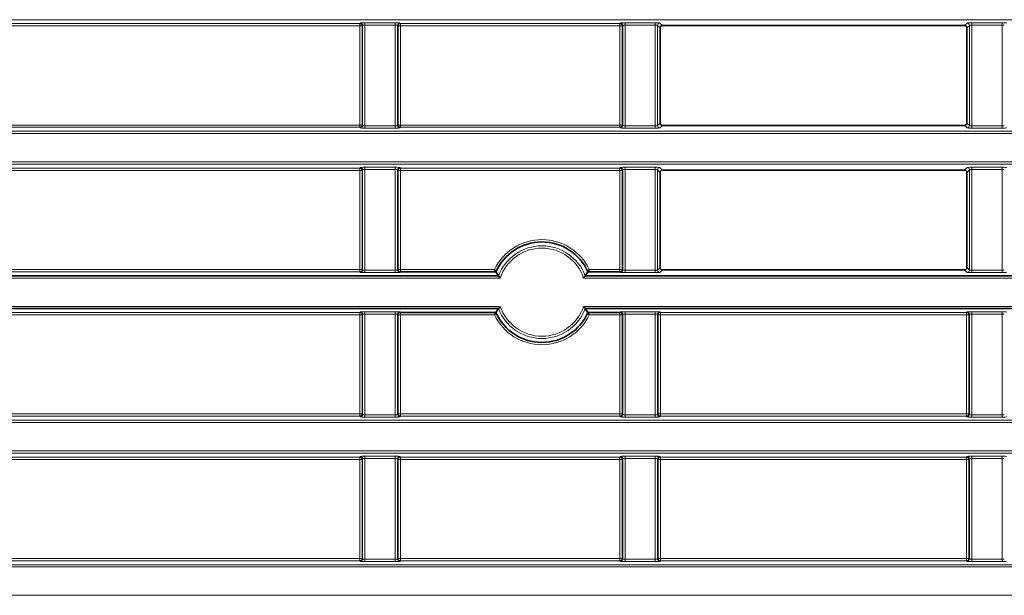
# Model space of a CAD drawing. Header units: millimetres. Extents: x 0 to 1118, y 0 to 864.
# Tile 82 of 256: x 47 to 69, y 476 to 489. Entities that reach past the tile are written whole.
import ezdxf

# ---------------------------------------------------------------- set-up
doc = ezdxf.new("R2010")
doc.units = ezdxf.units.MM

msp = doc.modelspace()

# ---------------------------------------------------------------- linework, layer by layer
at = {"color": 7, "linetype": 'Continuous', "lineweight": 18}
for p, q in [((225.0705, 488.5414), (35.9277, 488.5414)), ((37.5047, 488.4567), (54.559, 488.4567)), ((54.559, 488.4067), (37.5047, 488.4067)), ((54.5717, 488.4694), (54.559, 488.4567)), ((54.559, 488.4567), (54.559, 488.4067)), ((54.559, 488.4067), (54.6089, 488.4067)), ((54.559, 488.4067), (54.559, 486.2636)), ((54.6089, 488.4067), (54.6216, 488.4194)), ((54.6089, 486.2636), (54.6089, 488.4067)), ((54.6216, 488.4194), (54.6216, 486.2509)), ((55.3267, 488.4743), (54.6716, 488.4743)), ((54.6716, 488.4244), (54.6716, 488.4743)), ((54.6716, 488.4244), (55.3267, 488.4244)), ((54.6716, 486.2459), (54.6716, 488.4244)), ((55.3267, 488.4244), (55.3267, 488.4743)), ((55.3267, 488.4244), (55.3267, 486.2459)), ((55.3766, 486.2509), (55.3766, 488.4194)), ((55.3766, 488.4194), (55.3893, 488.4067)), ((55.3893, 488.4067), (55.3893, 486.2636)), ((55.3893, 488.4067), (55.4392, 488.4067)), ((55.4392, 488.4567), (55.4265, 488.4694)), ((60.184, 488.4567), (55.4392, 488.4567)), ((55.4392, 488.4067), (55.4392, 488.4567)), ((55.4392, 486.2636), (55.4392, 488.4067)), ((55.4392, 488.4067), (60.184, 488.4067)), ((60.1967, 488.4694), (60.184, 488.4567)), ((60.184, 488.4567), (60.184, 488.4067)), ((60.184, 488.4067), (60.2339, 488.4067)), ((60.184, 488.4067), (60.184, 486.2636)), ((60.2339, 488.4067), (60.2466, 488.4194)), ((60.2339, 486.2636), (60.2339, 488.4067)), ((60.2466, 488.4194), (60.2466, 486.2509)), ((60.9517, 488.4743), (60.2966, 488.4743)), ((60.2966, 488.4743), (60.2966, 488.4244)), ((60.2966, 488.4244), (60.9517, 488.4244)), ((60.2966, 486.2459), (60.2966, 488.4244)), ((60.9517, 488.4743), (60.9517, 488.4244)), ((60.9517, 488.4244), (60.9517, 486.2459)), ((61.0016, 486.2509), (61.0016, 488.4194)), ((61.0016, 488.4194), (61.0561, 488.3649)), ((61.106, 488.4149), (61.0515, 488.4694)), ((67.6967, 488.4694), (67.6422, 488.4149)), ((67.6921, 488.3649), (67.7466, 488.4194)), ((67.7466, 488.4194), (67.7466, 486.2509)), ((68.4517, 488.4743), (67.7966, 488.4743)), ((67.7966, 488.4244), (67.7966, 488.4743)), ((67.7966, 488.4244), (68.4517, 488.4244)), ((67.7966, 486.2459), (67.7966, 488.4244)), ((68.4517, 488.4244), (68.4517, 488.4743)), ((68.4517, 488.4244), (68.4517, 486.2459)), ((37.5047, 486.2636), (54.559, 486.2636)), ((54.559, 486.2636), (54.559, 486.2137)), ((54.6089, 486.2636), (54.559, 486.2636)), ((54.6216, 486.2509), (54.6089, 486.2636)), ((55.3893, 486.2636), (55.3766, 486.2509)), ((55.4392, 486.2636), (55.3893, 486.2636)), ((55.4392, 486.2137), (55.4392, 486.2636)), ((60.184, 486.2636), (55.4392, 486.2636)), ((60.2339, 486.2636), (60.184, 486.2636)), ((60.184, 486.2636), (60.184, 486.2137)), ((60.2466, 486.2509), (60.2339, 486.2636)), ((61.0561, 486.3054), (61.0016, 486.2509)), ((61.0515, 486.201), (61.106, 486.2555)), ((67.6422, 486.2555), (67.6967, 486.201)), ((67.7466, 486.2509), (67.6921, 486.3054)), ((35.9277, 486.1289), (225.0705, 486.1289)), ((225.0705, 486.079), (35.9277, 486.079)), ((54.559, 486.2137), (37.5047, 486.2137)), ((54.559, 486.2137), (54.5717, 486.201)), ((54.6716, 486.196), (54.6716, 486.2459)), ((55.3267, 486.2459), (54.6716, 486.2459)), ((54.6716, 486.196), (55.3267, 486.196)), ((55.3267, 486.196), (55.3267, 486.2459)), ((55.4265, 486.201), (55.4392, 486.2137)), ((55.4392, 486.2137), (60.184, 486.2137)), ((60.184, 486.2137), (60.1967, 486.201)), ((60.2966, 486.2459), (60.2966, 486.196)), ((60.9517, 486.2459), (60.2966, 486.2459)), ((60.2966, 486.196), (60.9517, 486.196)), ((60.9517, 486.2459), (60.9517, 486.196)), ((67.7966, 486.196), (67.7966, 486.2459)), ((68.4517, 486.2459), (67.7966, 486.2459)), ((67.7966, 486.196), (68.4517, 486.196)), ((68.4517, 486.196), (68.4517, 486.2459)), ((35.9277, 485.4664), (225.0705, 485.4664)), ((225.0705, 485.4164), (35.9277, 485.4164)), ((37.5047, 485.3317), (54.559, 485.3317)), ((54.559, 485.2817), (37.5047, 485.2817)), ((54.5717, 485.3444), (54.559, 485.3317)), ((54.559, 485.3317), (54.559, 485.2817)), ((54.559, 485.2817), (54.6089, 485.2817)), ((54.559, 485.2817), (54.559, 483.1386)), ((54.6089, 485.2817), (54.6216, 485.2944)), ((54.6089, 483.1386), (54.6089, 485.2817)), ((54.6216, 485.2944), (54.6216, 483.1259)), ((55.3267, 485.3493), (54.6716, 485.3493)), ((54.6716, 485.2994), (54.6716, 485.3493)), ((54.6716, 485.2994), (55.3267, 485.2994)), ((54.6716, 483.1209), (54.6716, 485.2994)), ((55.3267, 485.2994), (55.3267, 485.3493)), ((55.3267, 485.2994), (55.3267, 483.1209)), ((55.3766, 483.1259), (55.3766, 485.2944)), ((55.3766, 485.2944), (55.3893, 485.2817)), ((55.3893, 485.2817), (55.3893, 483.1386)), ((55.3893, 485.2817), (55.4392, 485.2817)), ((55.4392, 485.3317), (55.4265, 485.3444)), ((60.184, 485.3317), (55.4392, 485.3317)), ((55.4392, 485.2817), (55.4392, 485.3317)), ((55.4392, 485.2817), (60.184, 485.2817)), ((55.4392, 483.1386), (55.4392, 485.2817)), ((60.1967, 485.3444), (60.184, 485.3317)), ((60.184, 485.3317), (60.184, 485.2817)), ((60.184, 485.2817), (60.2339, 485.2817)), ((60.184, 485.2817), (60.184, 483.1386)), ((60.2339, 485.2817), (60.2466, 485.2944)), ((60.2339, 483.1386), (60.2339, 485.2817)), ((60.2466, 485.2944), (60.2466, 483.1259)), ((60.9517, 485.3493), (60.2966, 485.3493)), ((60.2966, 485.3493), (60.2966, 485.2994)), ((60.2966, 485.2994), (60.9517, 485.2994)), ((60.2966, 483.1209), (60.2966, 485.2994)), ((60.9517, 485.3493), (60.9517, 485.2994)), ((60.9517, 485.2994), (60.9517, 483.1209)), ((61.0016, 483.1259), (61.0016, 485.2944)), ((61.0016, 485.2944), (61.0561, 485.2399)), ((61.106, 485.2899), (61.0515, 485.3444)), ((67.6967, 485.3444), (67.6422, 485.2899)), ((67.6921, 485.2399), (67.7466, 485.2944)), ((67.7466, 485.2944), (67.7466, 483.1259)), ((68.4517, 485.3493), (67.7966, 485.3493)), ((67.7966, 485.2994), (67.7966, 485.3493)), ((67.7966, 485.2994), (68.4517, 485.2994)), ((67.7966, 483.1209), (67.7966, 485.2994)), ((68.4517, 485.2994), (68.4517, 485.3493)), ((68.4517, 485.2994), (68.4517, 483.1209)), ((37.5047, 483.1386), (54.559, 483.1386)), ((54.559, 483.0887), (37.5047, 483.0887)), ((54.6089, 483.1386), (54.559, 483.1386)), ((54.559, 483.1386), (54.559, 483.0887)), ((54.559, 483.0887), (54.5717, 483.076)), ((54.6216, 483.1259), (54.6089, 483.1386)), ((54.6716, 483.071), (54.6716, 483.1209)), ((55.3267, 483.1209), (54.6716, 483.1209)), ((54.6716, 483.071), (55.3267, 483.071)), ((55.3267, 483.071), (55.3267, 483.1209)), ((55.3893, 483.1386), (55.3766, 483.1259)), ((55.4392, 483.1386), (55.3893, 483.1386)), ((55.4265, 483.076), (55.4392, 483.0887)), ((55.4392, 483.0887), (55.4392, 483.1386)), ((57.4733, 483.1386), (55.4392, 483.1386)), ((60.184, 483.1386), (59.5249, 483.1386)), ((60.184, 483.1386), (60.184, 483.0887)), ((60.2339, 483.1386), (60.184, 483.1386)), ((60.184, 483.0887), (60.1967, 483.076)), ((60.2466, 483.1259), (60.2339, 483.1386)), ((60.2966, 483.1209), (60.2966, 483.071)), ((60.9517, 483.1209), (60.2966, 483.1209)), ((60.2966, 483.071), (60.9517, 483.071)), ((60.9517, 483.1209), (60.9517, 483.071)), ((61.0561, 483.1804), (61.0016, 483.1259)), ((61.0515, 483.076), (61.106, 483.1305)), ((67.6422, 483.1305), (67.6967, 483.076)), ((67.7466, 483.1259), (67.6921, 483.1804)), ((67.7966, 483.071), (67.7966, 483.1209)), ((68.4517, 483.1209), (67.7966, 483.1209)), ((67.7966, 483.071), (68.4517, 483.071)), ((68.4517, 483.071), (68.4517, 483.1209)), ((57.5971, 482.954), (35.9277, 482.954)), ((59.4011, 482.954), (91.8471, 482.954)), ((35.9277, 482.3414), (57.5971, 482.3414)), ((37.5047, 482.2067), (54.559, 482.2067)), ((54.5717, 482.2194), (54.559, 482.2067)), ((54.559, 482.2067), (54.559, 482.1567)), ((55.3267, 482.2243), (54.6716, 482.2243)), ((54.6716, 482.1744), (54.6716, 482.2243)), ((55.3267, 482.1744), (55.3267, 482.2243)), ((55.4392, 482.2067), (55.4265, 482.2194)), ((55.4392, 482.1567), (55.4392, 482.2067)), ((91.8471, 482.3414), (59.4011, 482.3414)), ((60.1967, 482.2194), (60.184, 482.2067)), ((60.184, 482.2067), (60.184, 482.1567)), ((60.9517, 482.2243), (60.2966, 482.2243)), ((60.2966, 482.1744), (60.2966, 482.2243)), ((60.9517, 482.1744), (60.9517, 482.2243)), ((61.0642, 482.2067), (61.0515, 482.2194)), ((67.684, 482.2067), (61.0642, 482.2067)), ((61.0642, 482.1567), (61.0642, 482.2067)), ((67.6967, 482.2194), (67.684, 482.2067)), ((67.684, 482.2067), (67.684, 482.1567)), ((68.4517, 482.2243), (67.7966, 482.2243)), ((67.7966, 482.1744), (67.7966, 482.2243)), ((68.4517, 482.1744), (68.4517, 482.2243)), ((54.559, 482.1567), (37.5047, 482.1567)), ((54.559, 482.1567), (54.6089, 482.1567)), ((54.559, 482.1567), (54.559, 480.0136)), ((54.6089, 482.1567), (54.6216, 482.1694)), ((54.6089, 480.0136), (54.6089, 482.1567)), ((54.6216, 482.1694), (54.6216, 480.0009)), ((54.6716, 482.1744), (55.3267, 482.1744)), ((54.6716, 479.9959), (54.6716, 482.1744)), ((55.3267, 482.1744), (55.3267, 479.9959)), ((55.3766, 480.0009), (55.3766, 482.1694)), ((55.3766, 482.1694), (55.3893, 482.1567)), ((55.3893, 482.1567), (55.3893, 480.0136)), ((55.3893, 482.1567), (55.4392, 482.1567)), ((55.4392, 482.1567), (57.4733, 482.1567)), ((55.4392, 480.0136), (55.4392, 482.1567)), ((59.5249, 482.1567), (60.184, 482.1567)), ((60.184, 482.1567), (60.2339, 482.1567)), ((60.184, 482.1567), (60.184, 480.0136)), ((60.2339, 482.1567), (60.2466, 482.1694)), ((60.2339, 480.0136), (60.2339, 482.1567)), ((60.2466, 482.1694), (60.2466, 480.0009)), ((60.2966, 482.1744), (60.9517, 482.1744)), ((60.2966, 479.9959), (60.2966, 482.1744)), ((60.9517, 482.1744), (60.9517, 479.9959)), ((61.0016, 480.0009), (61.0016, 482.1694)), ((61.0016, 482.1694), (61.0143, 482.1567)), ((61.0143, 482.1567), (61.0143, 480.0136)), ((61.0143, 482.1567), (61.0642, 482.1567)), ((61.0642, 482.1567), (67.684, 482.1567)), ((61.0642, 480.0136), (61.0642, 482.1567)), ((67.684, 482.1567), (67.7339, 482.1567)), ((67.684, 482.1567), (67.684, 480.0136)), ((67.7339, 482.1567), (67.7466, 482.1694)), ((67.7339, 480.0136), (67.7339, 482.1567)), ((67.7466, 482.1694), (67.7466, 480.0009)), ((67.7966, 482.1744), (68.4517, 482.1744)), ((67.7966, 479.9959), (67.7966, 482.1744)), ((68.4517, 482.1744), (68.4517, 479.9959)), ((35.9277, 479.8789), (225.0705, 479.8789)), ((37.5047, 480.0136), (54.559, 480.0136)), ((54.559, 479.9637), (37.5047, 479.9637)), ((54.6089, 480.0136), (54.559, 480.0136)), ((54.559, 480.0136), (54.559, 479.9637)), ((54.559, 479.9637), (54.5717, 479.951)), ((54.6216, 480.0009), (54.6089, 480.0136)), ((54.6716, 479.946), (54.6716, 479.9959)), ((55.3267, 479.9959), (54.6716, 479.9959)), ((54.6716, 479.946), (55.3267, 479.946)), ((55.3267, 479.946), (55.3267, 479.9959)), ((55.3893, 480.0136), (55.3766, 480.0009)), ((55.4392, 480.0136), (55.3893, 480.0136)), ((55.4265, 479.951), (55.4392, 479.9637)), ((55.4392, 479.9637), (55.4392, 480.0136)), ((60.184, 480.0136), (55.4392, 480.0136)), ((55.4392, 479.9637), (60.184, 479.9637)), ((60.2339, 480.0136), (60.184, 480.0136)), ((60.184, 480.0136), (60.184, 479.9637)), ((60.184, 479.9637), (60.1967, 479.951)), ((60.2466, 480.0009), (60.2339, 480.0136)), ((60.2966, 479.946), (60.2966, 479.9959)), ((60.9517, 479.9959), (60.2966, 479.9959)), ((60.2966, 479.946), (60.9517, 479.946)), ((60.9517, 479.946), (60.9517, 479.9959)), ((61.0143, 480.0136), (61.0016, 480.0009)), ((61.0642, 480.0136), (61.0143, 480.0136)), ((61.0515, 479.951), (61.0642, 479.9637)), ((61.0642, 479.9637), (61.0642, 480.0136)), ((67.684, 480.0136), (61.0642, 480.0136)), ((61.0642, 479.9637), (67.684, 479.9637)), ((67.7339, 480.0136), (67.684, 480.0136)), ((67.684, 480.0136), (67.684, 479.9637)), ((67.684, 479.9637), (67.6967, 479.951)), ((67.7466, 480.0009), (67.7339, 480.0136)), ((67.7966, 479.946), (67.7966, 479.9959)), ((68.4517, 479.9959), (67.7966, 479.9959)), ((67.7966, 479.946), (68.4517, 479.946)), ((68.4517, 479.946), (68.4517, 479.9959)), ((225.0705, 479.829), (35.9277, 479.829)), ((35.9277, 479.2164), (225.0705, 479.2164)), ((225.0705, 479.1664), (35.9277, 479.1664)), ((37.5047, 479.0817), (54.559, 479.0817)), ((54.559, 479.0317), (37.5047, 479.0317)), ((54.5717, 479.0944), (54.559, 479.0817)), ((54.559, 479.0817), (54.559, 479.0317)), ((54.559, 479.0317), (54.6089, 479.0317)), ((54.559, 479.0317), (54.559, 476.8886)), ((54.6089, 479.0317), (54.6216, 479.0444)), ((54.6089, 476.8886), (54.6089, 479.0317)), ((54.6216, 479.0444), (54.6216, 476.8759)), ((55.3267, 479.0993), (54.6716, 479.0993)), ((54.6716, 479.0494), (54.6716, 479.0993)), ((54.6716, 479.0494), (55.3267, 479.0494)), ((54.6716, 476.8709), (54.6716, 479.0494)), ((55.3267, 479.0494), (55.3267, 479.0993)), ((55.3267, 479.0494), (55.3267, 476.8709)), ((55.3766, 476.8759), (55.3766, 479.0444)), ((55.3766, 479.0444), (55.3893, 479.0317)), ((55.3893, 479.0317), (55.3893, 476.8886)), ((55.3893, 479.0317), (55.4392, 479.0317)), ((55.4392, 479.0817), (55.4265, 479.0944)), ((60.184, 479.0817), (55.4392, 479.0817)), ((55.4392, 479.0317), (55.4392, 479.0817)), ((55.4392, 476.8886), (55.4392, 479.0317)), ((55.4392, 479.0317), (60.184, 479.0317)), ((60.1967, 479.0944), (60.184, 479.0817)), ((60.184, 479.0817), (60.184, 479.0317)), ((60.184, 479.0317), (60.2339, 479.0317)), ((60.184, 479.0317), (60.184, 476.8886)), ((60.2339, 479.0317), (60.2466, 479.0444)), ((60.2339, 476.8886), (60.2339, 479.0317)), ((60.2466, 479.0444), (60.2466, 476.8759)), ((60.9517, 479.0993), (60.2966, 479.0993)), ((60.2966, 479.0494), (60.2966, 479.0993)), ((60.2966, 479.0494), (60.9517, 479.0494)), ((60.2966, 476.8709), (60.2966, 479.0494)), ((60.9517, 479.0494), (60.9517, 479.0993)), ((60.9517, 479.0494), (60.9517, 476.8709)), ((61.0016, 476.8759), (61.0016, 479.0444)), ((61.0016, 479.0444), (61.0143, 479.0317)), ((61.0143, 479.0317), (61.0143, 476.8886)), ((61.0143, 479.0317), (61.0642, 479.0317)), ((61.0642, 479.0817), (61.0515, 479.0944)), ((67.684, 479.0817), (61.0642, 479.0817)), ((61.0642, 479.0317), (61.0642, 479.0817)), ((61.0642, 479.0317), (67.684, 479.0317)), ((61.0642, 476.8886), (61.0642, 479.0317)), ((67.6967, 479.0944), (67.684, 479.0817)), ((67.684, 479.0817), (67.684, 479.0317)), ((67.684, 479.0317), (67.7339, 479.0317)), ((67.684, 479.0317), (67.684, 476.8886)), ((67.7339, 479.0317), (67.7466, 479.0444)), ((67.7339, 476.8886), (67.7339, 479.0317)), ((67.7466, 479.0444), (67.7466, 476.8759)), ((68.4517, 479.0993), (67.7966, 479.0993)), ((67.7966, 479.0494), (67.7966, 479.0993)), ((67.7966, 479.0494), (68.4517, 479.0494)), ((67.7966, 476.8709), (67.7966, 479.0494)), ((68.4517, 479.0494), (68.4517, 479.0993)), ((68.4517, 479.0494), (68.4517, 476.8709)), ((37.5047, 476.8886), (54.559, 476.8886)), ((54.6089, 476.8886), (54.559, 476.8886)), ((54.559, 476.8886), (54.559, 476.8387)), ((54.6216, 476.8759), (54.6089, 476.8886)), ((55.3893, 476.8886), (55.3766, 476.8759)), ((55.4392, 476.8886), (55.3893, 476.8886)), ((55.4392, 476.8387), (55.4392, 476.8886)), ((60.184, 476.8886), (55.4392, 476.8886)), ((60.184, 476.8886), (60.184, 476.8387)), ((60.2339, 476.8886), (60.184, 476.8886)), ((60.2466, 476.8759), (60.2339, 476.8886)), ((61.0143, 476.8886), (61.0016, 476.8759)), ((61.0642, 476.8886), (61.0143, 476.8886)), ((61.0642, 476.8387), (61.0642, 476.8886)), ((67.684, 476.8886), (61.0642, 476.8886)), ((67.7339, 476.8886), (67.684, 476.8886)), ((67.684, 476.8886), (67.684, 476.8387)), ((67.7466, 476.8759), (67.7339, 476.8886)), ((35.9277, 476.7539), (225.0705, 476.7539)), ((225.0705, 476.704), (35.9277, 476.704)), ((54.559, 476.8387), (37.5047, 476.8387)), ((54.559, 476.8387), (54.5717, 476.826)), ((54.6716, 476.821), (54.6716, 476.8709)), ((55.3267, 476.8709), (54.6716, 476.8709)), ((54.6716, 476.821), (55.3267, 476.821)), ((55.3267, 476.821), (55.3267, 476.8709)), ((55.4265, 476.826), (55.4392, 476.8387)), ((55.4392, 476.8387), (60.184, 476.8387)), ((60.184, 476.8387), (60.1967, 476.826)), ((60.2966, 476.821), (60.2966, 476.8709)), ((60.9517, 476.8709), (60.2966, 476.8709)), ((60.2966, 476.821), (60.9517, 476.821)), ((60.9517, 476.821), (60.9517, 476.8709)), ((61.0515, 476.826), (61.0642, 476.8387)), ((61.0642, 476.8387), (67.684, 476.8387)), ((67.684, 476.8387), (67.6967, 476.826)), ((67.7966, 476.821), (67.7966, 476.8709)), ((68.4517, 476.8709), (67.7966, 476.8709)), ((67.7966, 476.821), (68.4517, 476.821)), ((68.4517, 476.821), (68.4517, 476.8709)), ((35.9277, 476.0914), (225.0705, 476.0914))]:
    msp.add_line(p, q, dxfattribs=at)
at = {"color": 7, "linetype": 'Continuous', "lineweight": 35}
for p, q in [((67.6422, 488.4149), (61.106, 488.4149)), ((61.0561, 486.3054), (61.0561, 488.3649)), ((67.6921, 488.3649), (67.6921, 486.3054)), ((67.6422, 486.2555), (61.106, 486.2555)), ((61.0561, 483.1804), (61.0561, 485.2399)), ((67.6422, 485.2899), (61.106, 485.2899)), ((67.6921, 485.2399), (67.6921, 483.1804)), ((55.4392, 483.0887), (57.5053, 483.0887)), ((59.4929, 483.0887), (60.184, 483.0887)), ((67.6422, 483.1305), (61.106, 483.1305)), ((35.9277, 483.0039), (57.5621, 483.0039)), ((91.8121, 483.0039), (59.4362, 483.0039)), ((57.5621, 482.2914), (35.9277, 482.2914)), ((57.5053, 482.2067), (55.4392, 482.2067)), ((59.4362, 482.2914), (91.8121, 482.2914)), ((60.184, 482.2067), (59.4929, 482.2067))]:
    msp.add_line(p, q, dxfattribs=at)
at = {"color": 7, "linetype": 'Continuous', "lineweight": 18}
for centre, radius, start, end in [((54.5588, 488.4066), 0.0501, 0.1836, 89.8164), ((54.5715, 488.4193), 0.0501, 0.1836, 89.8164), ((55.4267, 488.4193), 0.0501, 90.1836, 179.8164), ((55.4394, 488.4066), 0.0501, 90.1836, 179.8164), ((60.1838, 488.4066), 0.0501, 0.1836, 89.8164), ((60.1965, 488.4193), 0.0501, 0.1836, 89.8164), ((61.0517, 488.4193), 0.0501, 90.1836, 179.8164), ((67.6965, 488.4193), 0.0501, 0.1836, 89.8164), ((54.5588, 486.2638), 0.0501, 270.1836, 359.8164), ((54.5715, 486.2511), 0.0501, 270.1836, 359.8164), ((55.4267, 486.2511), 0.0501, 180.1836, 269.8164), ((55.4394, 486.2638), 0.0501, 180.1836, 269.8164), ((60.1838, 486.2638), 0.0501, 270.1836, 359.8164), ((60.1965, 486.2511), 0.0501, 270.1836, 359.8164), ((61.0517, 486.2511), 0.0501, 180.1836, 269.8164), ((67.6965, 486.2511), 0.0501, 270.1836, 359.8164), ((54.5588, 485.2816), 0.0501, 0.1836, 89.8164), ((54.5715, 485.2943), 0.0501, 0.1836, 89.8164), ((55.4267, 485.2943), 0.0501, 90.1836, 179.8164), ((55.4394, 485.2816), 0.0501, 90.1836, 179.8164), ((60.1838, 485.2816), 0.0501, 0.1836, 89.8164), ((60.1965, 485.2943), 0.0501, 0.1836, 89.8164), ((61.0517, 485.2943), 0.0501, 90.1836, 179.8164), ((67.6965, 485.2943), 0.0501, 0.1836, 89.8164), ((58.4991, 482.6477), 1.1372, 25.57654, 154.42346), ((58.4991, 482.6477), 1.0025, 20.81495, 159.18505), ((58.4991, 482.6477), 0.9526, 18.75724, 161.24276), ((54.5588, 483.1388), 0.0501, 270.1836, 359.8164), ((54.5715, 483.1261), 0.0501, 270.1836, 359.8164), ((55.4267, 483.1261), 0.0501, 180.1836, 269.8164), ((55.4394, 483.1388), 0.0501, 180.1836, 269.8164), ((60.1838, 483.1388), 0.0501, 270.1836, 359.8164), ((60.1965, 483.1261), 0.0501, 270.1836, 359.8164), ((61.0517, 483.1261), 0.0501, 180.1836, 269.8164), ((67.6965, 483.1261), 0.0501, 270.1836, 359.8164), ((54.5588, 482.1566), 0.0501, 0.1836, 89.8164), ((54.5715, 482.1693), 0.0501, 0.1836, 89.8164), ((55.4267, 482.1693), 0.0501, 90.1836, 179.8164), ((55.4394, 482.1566), 0.0501, 90.1836, 179.8164), ((58.4991, 482.6477), 1.0025, 200.81495, 339.18505), ((58.4991, 482.6477), 0.9526, 198.75724, 341.24276), ((60.1838, 482.1566), 0.0501, 0.1836, 89.8164), ((60.1965, 482.1693), 0.0501, 0.1836, 89.8164), ((61.0517, 482.1693), 0.0501, 90.1836, 179.8164), ((61.0644, 482.1566), 0.0501, 90.1836, 179.8164), ((67.6838, 482.1566), 0.0501, 0.1836, 89.8164), ((67.6965, 482.1693), 0.0501, 0.1836, 89.8164), ((58.4991, 482.6477), 1.1372, 205.57654, 334.42346), ((54.5588, 480.0138), 0.0501, 270.1836, 359.8164), ((54.5715, 480.0011), 0.0501, 270.1836, 359.8164), ((55.4267, 480.0011), 0.0501, 180.1836, 269.8164), ((55.4394, 480.0138), 0.0501, 180.1836, 269.8164), ((60.1838, 480.0138), 0.0501, 270.1836, 359.8164), ((60.1965, 480.0011), 0.0501, 270.1836, 359.8164), ((61.0517, 480.0011), 0.0501, 180.1836, 269.8164), ((61.0644, 480.0138), 0.0501, 180.1836, 269.8164), ((67.6838, 480.0138), 0.0501, 270.1836, 359.8164), ((67.6965, 480.0011), 0.0501, 270.1836, 359.8164), ((54.5588, 479.0316), 0.0501, 0.1836, 89.8164), ((54.5715, 479.0443), 0.0501, 0.1836, 89.8164), ((55.4267, 479.0443), 0.0501, 90.1836, 179.8164), ((55.4394, 479.0316), 0.0501, 90.1836, 179.8164), ((60.1838, 479.0316), 0.0501, 0.1836, 89.8164), ((60.1965, 479.0443), 0.0501, 0.1836, 89.8164), ((61.0517, 479.0443), 0.0501, 90.1836, 179.8164), ((61.0644, 479.0316), 0.0501, 90.1836, 179.8164), ((67.6838, 479.0316), 0.0501, 0.1836, 89.8164), ((67.6965, 479.0443), 0.0501, 0.1836, 89.8164), ((54.5588, 476.8888), 0.0501, 270.1836, 359.8164), ((55.4394, 476.8888), 0.0501, 180.1836, 269.8164), ((60.1838, 476.8888), 0.0501, 270.1836, 359.8164), ((61.0644, 476.8888), 0.0501, 180.1836, 269.8164), ((67.6838, 476.8888), 0.0501, 270.1836, 359.8164), ((54.5715, 476.8761), 0.0501, 270.1836, 359.8164), ((55.4267, 476.8761), 0.0501, 180.1836, 269.8164), ((60.1965, 476.8761), 0.0501, 270.1836, 359.8164), ((61.0517, 476.8761), 0.0501, 180.1836, 269.8164), ((67.6965, 476.8761), 0.0501, 270.1836, 359.8164)]:
    msp.add_arc(centre, radius, start, end, dxfattribs=at)
at = {"color": 7, "linetype": 'Continuous', "lineweight": 35}
for start, end in [(23.92991, 156.07009), (203.92991, 336.07009)]:
    msp.add_arc((58.4991, 482.6477), 1.0873, start, end, dxfattribs=at)
at = {"color": 7, "linetype": 'Continuous', "lineweight": 18}
for centre, major_axis, ratio, start_param, end_param in [((54.6716, 488.4691), (0.1, 0), 0.0524078, 1.5707963, 3.0892328), ((54.6716, 488.4192), (0.05, 0), 0.1048156, 1.5707963, 3.0892328), ((55.3267, 488.4691), (0.1, 0), 0.0524078, 0.0523599, 1.5707963), ((55.3267, 488.4192), (0.05, 0), 0.1048156, 0.0523599, 1.5707963), ((60.2966, 488.4691), (0.1, 0), 0.0524078, 1.5707963, 3.0892328), ((60.2966, 488.4192), (0.05, 0), 0.1048156, 1.5707963, 3.0892328), ((60.9517, 488.4691), (0.1, 0), 0.0524078, 0.0523599, 1.5707963), ((60.9517, 488.4192), (0.05, 0), 0.1048156, 0.0523599, 1.5707963), ((67.7966, 488.4691), (0.1, 0), 0.0524078, 1.5707963, 3.0892328), ((67.7966, 488.4192), (0.05, 0), 0.1048156, 1.5707963, 3.0892328), ((68.4517, 488.4691), (0.1, 0), 0.0524078, 0.0523599, 1.5707963), ((68.4517, 488.4192), (0.05, 0), 0.1048156, 0.0523599, 1.5707963), ((54.6716, 486.2512), (0.05, 0), 0.1048156, 3.1939525, 4.712389), ((55.3267, 486.2512), (0.05, 0), 0.1048156, 4.712389, 6.2308254), ((60.2966, 486.2512), (0.05, 0), 0.1048156, 3.1939525, 4.712389), ((60.9517, 486.2512), (0.05, 0), 0.1048156, 4.712389, 6.2308254), ((67.7966, 486.2512), (0.05, 0), 0.1048156, 3.1939525, 4.712389), ((68.4517, 486.2512), (0.05, 0), 0.1048156, 4.712389, 6.2308254), ((54.6716, 486.2012), (0.1, 0), 0.0524078, 3.1939525, 4.712389), ((55.3267, 486.2012), (0.1, 0), 0.0524078, 4.712389, 6.2308254), ((60.2966, 486.2012), (0.1, 0), 0.0524078, 3.1939525, 4.712389), ((60.9517, 486.2012), (0.1, 0), 0.0524078, 4.712389, 6.2308254), ((67.7966, 486.2012), (0.1, 0), 0.0524078, 3.1939525, 4.712389), ((68.4517, 486.2012), (0.1, 0), 0.0524078, 4.712389, 6.2308254), ((54.6716, 485.3441), (0.1, 0), 0.0524078, 1.5707963, 3.0892328), ((54.6716, 485.2942), (0.05, 0), 0.1048156, 1.5707963, 3.0892328), ((55.3267, 485.3441), (0.1, 0), 0.0524078, 0.0523599, 1.5707963), ((55.3267, 485.2942), (0.05, 0), 0.1048156, 0.0523599, 1.5707963), ((60.2966, 485.3441), (0.1, 0), 0.0524078, 1.5707963, 3.0892328), ((60.2966, 485.2942), (0.05, 0), 0.1048156, 1.5707963, 3.0892328), ((60.9517, 485.3441), (0.1, 0), 0.0524078, 0.0523599, 1.5707963), ((60.9517, 485.2942), (0.05, 0), 0.1048156, 0.0523599, 1.5707963), ((67.7966, 485.3441), (0.1, 0), 0.0524078, 1.5707963, 3.0892328), ((67.7966, 485.2942), (0.05, 0), 0.1048156, 1.5707963, 3.0892328), ((68.4517, 485.3441), (0.1, 0), 0.0524078, 0.0523599, 1.5707963), ((68.4517, 485.2942), (0.05, 0), 0.1048156, 0.0523599, 1.5707963), ((54.6716, 483.0762), (0.1, 0), 0.0524078, 3.1939525, 4.712389), ((54.6716, 483.1262), (0.05, 0), 0.1048156, 3.1939525, 4.712389), ((55.3267, 483.1262), (0.05, 0), 0.1048156, 4.712389, 6.2308254), ((55.3267, 483.0762), (0.1, 0), 0.0524078, 4.712389, 6.2308254), ((60.2966, 483.0762), (0.1, 0), 0.0524078, 3.1939525, 4.712389), ((60.2966, 483.1262), (0.05, 0), 0.1048156, 3.1939525, 4.712389), ((60.9517, 483.1262), (0.05, 0), 0.1048156, 4.712389, 6.2308254), ((60.9517, 483.0762), (0.1, 0), 0.0524078, 4.712389, 6.2308254), ((67.7966, 483.0762), (0.1, 0), 0.0524078, 3.1939525, 4.712389), ((67.7966, 483.1262), (0.05, 0), 0.1048156, 3.1939525, 4.712389), ((68.4517, 483.1262), (0.05, 0), 0.1048156, 4.712389, 6.2308254), ((68.4517, 483.0762), (0.1, 0), 0.0524078, 4.712389, 6.2308254), ((54.6716, 482.2191), (0.1, 0), 0.0524078, 1.5707963, 3.0892328), ((55.3267, 482.2191), (0.1, 0), 0.0524078, 0.0523599, 1.5707963), ((60.2966, 482.2191), (0.1, 0), 0.0524078, 1.5707963, 3.0892328), ((60.9517, 482.2191), (0.1, 0), 0.0524078, 0.0523599, 1.5707963), ((67.7966, 482.2191), (0.1, 0), 0.0524078, 1.5707963, 3.0892328), ((68.4517, 482.2191), (0.1, 0), 0.0524078, 0.0523599, 1.5707963), ((54.6716, 482.1692), (0.05, 0), 0.1048156, 1.5707963, 3.0892328), ((55.3267, 482.1692), (0.05, 0), 0.1048156, 0.0523599, 1.5707963), ((60.2966, 482.1692), (0.05, 0), 0.1048156, 1.5707963, 3.0892328), ((60.9517, 482.1692), (0.05, 0), 0.1048156, 0.0523599, 1.5707963), ((67.7966, 482.1692), (0.05, 0), 0.1048156, 1.5707963, 3.0892328), ((68.4517, 482.1692), (0.05, 0), 0.1048156, 0.0523599, 1.5707963), ((54.6716, 479.9512), (0.1, 0), 0.0524078, 3.1939525, 4.712389), ((54.6716, 480.0012), (0.05, 0), 0.1048156, 3.1939525, 4.712389), ((55.3267, 480.0012), (0.05, 0), 0.1048156, 4.712389, 6.2308254), ((55.3267, 479.9512), (0.1, 0), 0.0524078, 4.712389, 6.2308254), ((60.2966, 479.9512), (0.1, 0), 0.0524078, 3.1939525, 4.712389), ((60.2966, 480.0012), (0.05, 0), 0.1048156, 3.1939525, 4.712389), ((60.9517, 480.0012), (0.05, 0), 0.1048156, 4.712389, 6.2308254), ((60.9517, 479.9512), (0.1, 0), 0.0524078, 4.712389, 6.2308254), ((67.7966, 479.9512), (0.1, 0), 0.0524078, 3.1939525, 4.712389), ((67.7966, 480.0012), (0.05, 0), 0.1048156, 3.1939525, 4.712389), ((68.4517, 480.0012), (0.05, 0), 0.1048156, 4.712389, 6.2308254), ((68.4517, 479.9512), (0.1, 0), 0.0524078, 4.712389, 6.2308254), ((54.6716, 479.0941), (0.1, 0), 0.0524078, 1.5707963, 3.0892328), ((54.6716, 479.0442), (0.05, 0), 0.1048156, 1.5707963, 3.0892328), ((55.3267, 479.0941), (0.1, 0), 0.0524078, 0.0523599, 1.5707963), ((55.3267, 479.0442), (0.05, 0), 0.1048156, 0.0523599, 1.5707963), ((60.2966, 479.0941), (0.1, 0), 0.0524078, 1.5707963, 3.0892328), ((60.2966, 479.0442), (0.05, 0), 0.1048156, 1.5707963, 3.0892328), ((60.9517, 479.0941), (0.1, 0), 0.0524078, 0.0523599, 1.5707963), ((60.9517, 479.0442), (0.05, 0), 0.1048156, 0.0523599, 1.5707963), ((67.7966, 479.0941), (0.1, 0), 0.0524078, 1.5707963, 3.0892328), ((67.7966, 479.0442), (0.05, 0), 0.1048156, 1.5707963, 3.0892328), ((68.4517, 479.0941), (0.1, 0), 0.0524078, 0.0523599, 1.5707963), ((68.4517, 479.0442), (0.05, 0), 0.1048156, 0.0523599, 1.5707963), ((54.6716, 476.8262), (0.1, 0), 0.0524078, 3.1939525, 4.712389), ((54.6716, 476.8762), (0.05, 0), 0.1048156, 3.1939525, 4.712389), ((55.3267, 476.8762), (0.05, 0), 0.1048156, 4.712389, 6.2308254), ((55.3267, 476.8262), (0.1, 0), 0.0524078, 4.712389, 6.2308254), ((60.2966, 476.8262), (0.1, 0), 0.0524078, 3.1939525, 4.712389), ((60.2966, 476.8762), (0.05, 0), 0.1048156, 3.1939525, 4.712389), ((60.9517, 476.8762), (0.05, 0), 0.1048156, 4.712389, 6.2308254), ((60.9517, 476.8262), (0.1, 0), 0.0524078, 4.712389, 6.2308254), ((67.7966, 476.8262), (0.1, 0), 0.0524078, 3.1939525, 4.712389), ((67.7966, 476.8762), (0.05, 0), 0.1048156, 3.1939525, 4.712389), ((68.4517, 476.8762), (0.05, 0), 0.1048156, 4.712389, 6.2308254), ((68.4517, 476.8262), (0.1, 0), 0.0524078, 4.712389, 6.2308254)]:
    msp.add_ellipse(centre, major_axis=major_axis, ratio=ratio, start_param=start_param, end_param=end_param, dxfattribs=at)
at = {"color": 7, "linetype": 'Continuous', "lineweight": 35}
for centre, major_axis, start_param, end_param in [((61.1062, 488.3648), (-0.0355, 0.0355), 5.4991567, 7.0672139), ((67.642, 488.3648), (-0.0355, -0.0355), 2.357564, 3.9256213), ((61.1062, 486.3055), (-0.0355, -0.0355), 5.4991567, 7.0672139), ((67.642, 486.3055), (-0.0355, 0.0355), 2.357564, 3.9256213), ((61.1062, 485.2398), (-0.0355, 0.0355), 5.4991567, 7.0672139), ((67.642, 485.2398), (-0.0355, -0.0355), 2.357564, 3.9256213), ((61.1062, 483.1805), (-0.0355, -0.0355), 5.4991567, 7.0672139), ((67.642, 483.1805), (-0.0355, 0.0355), 2.357564, 3.9256213)]:
    msp.add_ellipse(centre, major_axis=major_axis, ratio=0.9972647, start_param=start_param, end_param=end_param, dxfattribs=at)
for points in [[(57.5053, 483.0887), (57.5048, 483.0894), (57.5004, 483.0962), (57.4883, 483.115), (57.4807, 483.1269), (57.4733, 483.1386)], [(59.4929, 483.0887), (59.4934, 483.0894), (59.4978, 483.0962), (59.5099, 483.115), (59.5175, 483.1269), (59.5249, 483.1386)], [(57.5621, 483.0039), (57.5626, 483.0032), (57.5674, 482.9961), (57.5807, 482.9771), (57.589, 482.9654), (57.5971, 482.954)], [(59.4362, 483.0039), (59.4356, 483.0032), (59.4308, 482.9961), (59.4175, 482.9771), (59.4093, 482.9654), (59.4011, 482.954)], [(57.5053, 482.2067), (57.5048, 482.2059), (57.5004, 482.1991), (57.4883, 482.1803), (57.4807, 482.1684), (57.4733, 482.1567)], [(57.5621, 482.2914), (57.5626, 482.2922), (57.5674, 482.2992), (57.5807, 482.3182), (57.589, 482.3299), (57.5971, 482.3414)], [(59.4362, 482.2914), (59.4356, 482.2922), (59.4308, 482.2992), (59.4175, 482.3182), (59.4093, 482.3299), (59.4011, 482.3414)], [(59.4929, 482.2067), (59.4934, 482.2059), (59.4978, 482.1991), (59.5099, 482.1803), (59.5175, 482.1684), (59.5249, 482.1567)]]:
    msp.add_open_spline(points, degree=3, knots=[0, 0, 0, 0, 0.5, 0.5, 1, 1, 1, 1], dxfattribs=at)
for points in [[(57.5053, 483.0887), (57.5237, 483.0604), (57.5426, 483.0322), (57.5621, 483.0039)], [(59.4362, 483.0039), (59.4557, 483.0322), (59.4745, 483.0604), (59.4929, 483.0887)], [(57.5053, 482.2067), (57.5237, 482.2349), (57.5426, 482.2632), (57.5621, 482.2914)], [(59.4362, 482.2914), (59.4557, 482.2632), (59.4745, 482.2349), (59.4929, 482.2067)]]:
    msp.add_open_spline(points, degree=3, dxfattribs=at)

doc.saveas('drawing.dxf')
